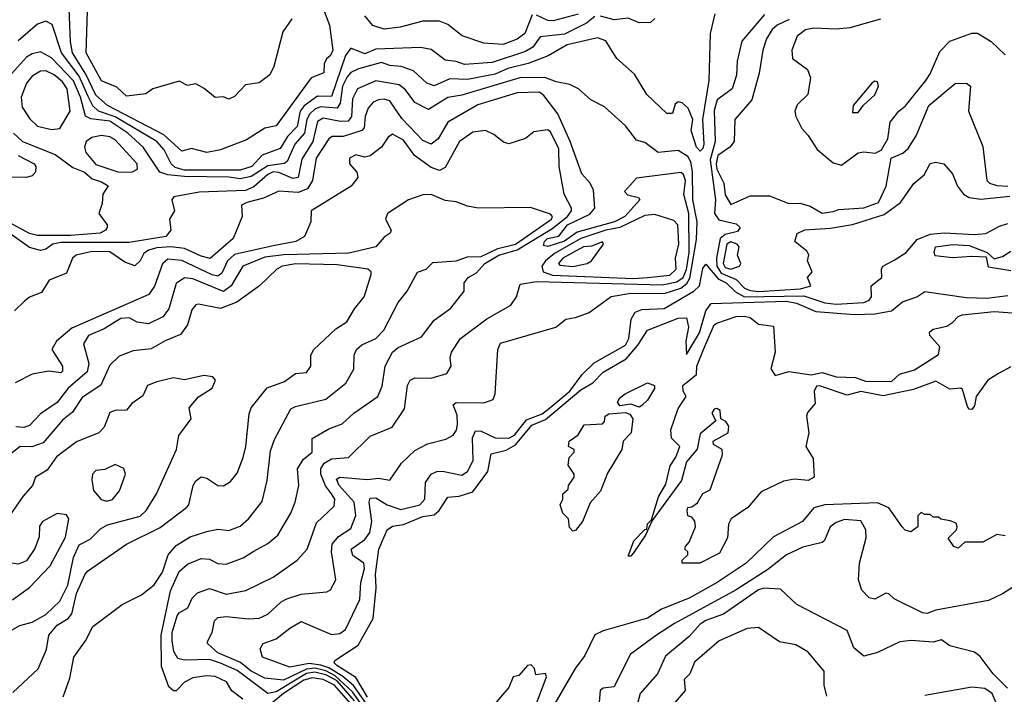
# Model space of a CAD drawing. Extents: x 1995148 to 2088947, y 769131 to 906009.
# Tile 211 of 256: x 2034360 to 2037912, y 822212 to 824644. Entities that reach past the tile are written whole.
import ezdxf

# ---------------------------------------------------------------- set-up
doc = ezdxf.new("R2010")
doc.units = 0

msp = doc.modelspace()

# ---------------------------------------------------------------- linework, layer by layer
at = {"layer": '0CON05XD'}
for points in [[(2035454.8, 824685), (2035477.2, 824625), (2035489.2, 824535), (2035481.1, 824515), (2035467.3, 824502.7), (2035458.8, 824485), (2035456.9, 824453.1), (2035412.1, 824435), (2035285, 824261.9), (2035245, 824253.3), (2035178.7, 824211.3), (2035085, 824175.5), (2035035, 824165.6), (2034979.7, 824179.7), (2034945, 824170.8), (2034879.7, 824229.7), (2034677.3, 824335), (2034635, 824372.1), (2034598.2, 824448.2), (2034550.6, 824525), (2034543.3, 824565), (2034538.7, 824685)], [(2035342, 824648), (2035309.3, 824600.7), (2035276.7, 824475), (2035262.5, 824445), (2035223.6, 824416.4), (2035175, 824410), (2035135, 824367.5), (2035115, 824357.5), (2035095, 824366.7), (2035065, 824363.8), (2035026.1, 824396.1), (2034995, 824412.5), (2034965, 824407.5), (2034935, 824422.5), (2034840, 824395), (2034815, 824376.7), (2034745, 824368.8), (2034710.9, 824400.9), (2034655, 824424.4), (2034599.6, 824525), (2034604.6, 824675)], [(2036867.3, 824665), (2036851.2, 824595), (2036845.8, 824425), (2036823.1, 824285), (2036828.1, 824195), (2036825, 824180), (2036815, 824170.8), (2036802.1, 824185), (2036782.2, 824245), (2036788.6, 824285), (2036771.1, 824325), (2036750, 824345), (2036735, 824348.1), (2036725, 824340), (2036715, 824306.7), (2036695, 824306.2), (2036622, 824375), (2036578.1, 824448.1), (2036514.5, 824504.5), (2036491.1, 824541.1), (2036475, 824567.8), (2036445, 824578.5), (2036335, 824553.3), (2036266.5, 824513.5), (2036194.1, 824485.9), (2036121.4, 824468.6), (2036075, 824448.3), (2035975, 824429.1), (2035911.7, 824431.7), (2035855, 824405.8), (2035829.1, 824415), (2035780.5, 824460.5), (2035736, 824476), (2035695, 824479.5), (2035665, 824490.3), (2035582.5, 824467.5), (2035555, 824454.1), (2035542.1, 824437.9), (2035524.5, 824405), (2035516.2, 824343.8), (2035505, 824325.3), (2035445, 824330.2), (2035425, 824322), (2035406.3, 824305), (2035396.1, 824285), (2035388, 824235), (2035353.3, 824195), (2035325, 824132.8), (2035314.8, 824125.2), (2035255, 824117.9), (2035195, 824078.9), (2035155, 824070.1), (2035115, 824076), (2034955, 824078.7), (2034895, 824084.8), (2034866.2, 824095), (2034805.4, 824185), (2034750.3, 824235), (2034685, 824278.1), (2034617.1, 824287.1), (2034597, 824297), (2034579.9, 824365), (2034554.4, 824424.4), (2034475, 824506.7), (2034435, 824527.9), (2034405, 824521.2), (2034385, 824509.1), (2034309.2, 824425)], [(2034606.9, 824366.9), (2034575, 824440.2), (2034510.8, 824525), (2034477.4, 824627.4), (2034455, 824639.4), (2034425, 824627.8), (2034355, 824568.7)], [(2036435, 824656), (2036405, 824632.1), (2036325, 824592.6), (2036238, 824582), (2036211.1, 824545), (2036185, 824529.5), (2036065, 824490.5), (2035965, 824482.8), (2035935, 824494.1), (2035895, 824498), (2035869, 824519), (2035845, 824536.9), (2035805.5, 824544.5), (2035645, 824538.4), (2035605, 824521.8), (2035555, 824541.2), (2035535.3, 824514.7), (2035485, 824366.9), (2035435, 824368.2), (2035386.6, 824333.4), (2035372.3, 824315), (2035360.9, 824259.1), (2035326.6, 824223.4), (2035300.4, 824179.6), (2035235, 824156.4), (2035197.3, 824115), (2035155, 824101.9), (2034955, 824101.9), (2034921, 824111), (2034906.8, 824125), (2034881.9, 824175), (2034855.1, 824205.1), (2034705, 824294.6), (2034644.2, 824315), (2034623.7, 824333.7), (2034606.9, 824366.9)], [(2036208.5, 824661.5), (2036182.1, 824595), (2036155, 824574.6), (2036104.6, 824555.4), (2036035, 824559.4), (2035956.3, 824586.3), (2035905, 824626.9), (2035875, 824638.6), (2035815, 824639.5), (2035732.2, 824617.8), (2035675, 824610.5), (2035634, 824624), (2035605, 824658)], [(2036374.6, 824664.6), (2036285, 824639.7), (2036265, 824641.2), (2036225, 824660.8)], [(2036651.1, 824648.9), (2036635.5, 824634.5), (2036595, 824633.1), (2036555, 824650.4), (2036505, 824643.9), (2036455, 824656.7)], [(2037047.2, 824662.8), (2036965, 824566.9), (2036948, 824495), (2036945.5, 824444.5), (2036930, 824395), (2036876.8, 824355), (2036865, 824316.7), (2036868.6, 824205), (2036851.4, 824138.6), (2036870.4, 823995), (2036866.8, 823945), (2036882.8, 823922.8), (2036945, 823908.8), (2036959.1, 823895), (2036950, 823880), (2036905, 823869.2), (2036887.3, 823855), (2036874, 823785), (2036874.7, 823755), (2036890.9, 823730.9), (2036945, 823707.3), (2036975, 823676.6), (2036995, 823667.3), (2037025, 823664.4)], [(2037136.4, 824645), (2037092.9, 824625), (2037075, 824609.4), (2037054.6, 824575), (2037040.8, 824535), (2037028.3, 824451.7), (2037001.5, 824355), (2036940, 824285), (2036937.3, 824205), (2036922.1, 824185), (2036878.7, 824155), (2036872.2, 824125), (2036875.2, 824105), (2036900.5, 824055), (2036905, 824013.3), (2036925, 823977.5), (2036995, 824009.2), (2037065, 824009.2), (2037135, 823981.2), (2037175, 823982.5), (2037211.7, 823971.7), (2037255, 823946.7)], [(2037465, 824646.2), (2037355, 824615.4), (2037305, 824610), (2037225, 824613.5), (2037195, 824607.5), (2037164.4, 824585), (2037145.7, 824535), (2037148, 824505), (2037202, 824465), (2037213.3, 824435), (2037203.3, 824375), (2037165, 824337.5), (2037156.7, 824315), (2037160, 824295), (2037181.7, 824251.7), (2037205, 824226.7), (2037236.4, 824176.4), (2037295, 824127.8), (2037325, 824120)], [(2037325, 824120), (2037385, 824163.9), (2037405, 824167.8), (2037447.1, 824162.9), (2037469.5, 824175), (2037491.4, 824215), (2037500, 824275), (2037531.2, 824315), (2037556.2, 824333.8), (2037628.9, 824425), (2037645, 824448.8), (2037679.8, 824530.2), (2037715, 824566.5), (2037795, 824595.8), (2037815, 824596), (2037865, 824565.8), (2037915, 824517.5)], [(2034475, 824248.5), (2034505, 824252), (2034542.1, 824315), (2034531.9, 824395), (2034515, 824420.8), (2034485, 824445.7), (2034455, 824460.3), (2034435, 824458.9), (2034405, 824441.2), (2034384.5, 824415), (2034365.4, 824365), (2034368.7, 824328.7), (2034396.5, 824286.5), (2034425, 824260), (2034475, 824248.5)], [(2036801.8, 823851.8), (2036804.2, 823915.8), (2036788.1, 823995), (2036787, 824097), (2036781.6, 824131.6), (2036771, 824151), (2036735, 824172.1), (2036663.3, 824165), (2036615, 824201.2), (2036585, 824210), (2036545, 824261.4), (2036470.3, 824330.3), (2036420, 824355), (2036375.5, 824395.5), (2036345, 824410.8), (2036295, 824420), (2036255, 824436.1), (2036164.8, 824435.2), (2035955, 824372.6), (2035905, 824363.9), (2035835, 824320.8), (2035785, 824345.5), (2035751.5, 824391.5), (2035729.3, 824409.3), (2035645, 824423.5), (2035578.9, 824395), (2035560.6, 824359.4), (2035557.5, 824295), (2035545, 824278.8), (2035517.1, 824277.1), (2035455, 824288.7), (2035435, 824277.8), (2035417.1, 824205), (2035378.5, 824141.5), (2035364.7, 824075.3), (2035345, 824071.9), (2035295, 824093.3), (2035275, 824095.8), (2035255, 824086.7), (2035205, 824041.1), (2035175, 824028.4), (2035007.7, 824022.2), (2034916.7, 824005), (2034908.8, 823995), (2034918.8, 823955), (2034901.2, 823925), (2034905.8, 823885), (2034887.6, 823862.4), (2034755, 823840.5), (2034508.8, 823841.2), (2034480, 823835), (2034455, 823817.1), (2034435, 823812.1), (2034395, 823823.3), (2034325, 823873.1)], [(2037385, 824310), (2037403.8, 824336.2), (2037445, 824373.3), (2037458.8, 824405), (2037455, 824420), (2037445, 824422.5), (2037435, 824416.2), (2037366.7, 824335), (2037365, 824310), (2037385, 824310)], [(2037255, 823946.7), (2037295, 823952.9), (2037315, 823960), (2037405.6, 823965.6), (2037457.8, 823985), (2037486.2, 824043.8), (2037503.8, 824145), (2037546.4, 824163.6), (2037565, 824179.6), (2037594.6, 824225), (2037640, 824335), (2037735, 824414.2), (2037775.9, 824415.9), (2037790, 824405), (2037782.9, 824315), (2037835, 824187.5), (2037849.4, 824065), (2037859.2, 824055), (2037885, 824046.9), (2037925, 824043.7)], [(2036678.4, 823688.4), (2036730.8, 823699.2), (2036753.4, 823715), (2036765, 823743.6), (2036775.3, 823805), (2036774, 823945), (2036756.5, 824013.5), (2036762.5, 824065), (2036755, 824086.5), (2036745, 824093.6), (2036585, 824072.9), (2036542.5, 824025), (2036552.3, 824012.3), (2036593, 824003), (2036596.7, 823995), (2036542.9, 823935), (2036505.4, 823915), (2036371.6, 823878.4), (2036325, 823845.8), (2036265, 823826.9), (2036250.2, 823830.2), (2036253.4, 823845), (2036264.1, 823855), (2036305, 823863.5), (2036336.9, 823905), (2036417, 823943), (2036434.7, 823965), (2036429.6, 824029.6), (2036417.5, 824055), (2036388.2, 824088.2), (2036346.2, 824205), (2036301.2, 824305), (2036251.5, 824371.5), (2036235, 824382.5), (2036155, 824380.3), (2036012.3, 824337.7), (2035905, 824274.4), (2035870, 824215), (2035845, 824195.5), (2035815, 824208.2), (2035738.5, 824288.5), (2035695, 824351.5), (2035675, 824357.5), (2035654.7, 824355.3), (2035635, 824347.5), (2035617.3, 824325), (2035606.2, 824295), (2035602.7, 824255), (2035594.7, 824245.3), (2035527, 824223), (2035486.9, 824223.1), (2035475, 824214.6), (2035429.2, 824145), (2035416.8, 824065), (2035398.7, 824035), (2035365, 824021.6), (2035295, 824025.6), (2035239.6, 824000.4), (2035180, 823985), (2035160, 823975), (2035162.5, 823935), (2035130, 823855), (2035046.8, 823783.2), (2035015, 823791.2), (2034955, 823819.5), (2034905, 823825.7), (2034855, 823822.1), (2034825, 823813.3), (2034808.4, 823801.6), (2034795, 823774.2), (2034775, 823756.9), (2034739.8, 823769.8), (2034685, 823807.4), (2034622, 823808), (2034563.8, 823795), (2034550.8, 823785), (2034529.5, 823730.5), (2034466.2, 823705), (2034438.8, 823661.2), (2034395, 823644.3), (2034379.1, 823630.9), (2034341.4, 823595)], [(2035205, 822728.1), (2035255, 822755.6), (2035290.8, 822785), (2035338.6, 822865), (2035354.4, 822905), (2035366.9, 822965), (2035362.2, 823025), (2035382.2, 823057.8), (2035415.6, 823085), (2035415.8, 823134.2), (2035475, 823169.4), (2035523.1, 823186.9), (2035565, 823225.6), (2035652.5, 823285), (2035667.6, 823322.4), (2035678.2, 823395), (2035704.7, 823445.3), (2035725, 823462.2), (2035809.1, 823500.9), (2035855, 823560.8), (2035915.4, 823604.6), (2035963.8, 823665), (2035964, 823695), (2035978, 823715), (2036008.2, 823731.8), (2036038.7, 823765), (2036088.1, 823795), (2036155.2, 823814.8), (2036279.6, 823889.6), (2036336, 823935), (2036350.3, 823955), (2036350.7, 823965), (2036324, 824015), (2036306.2, 824115), (2036305, 824178.8), (2036275, 824240), (2036265, 824246.7), (2036215, 824240), (2036185, 824216.2), (2036125, 824196.7), (2036105, 824203.3), (2036070.5, 824230.5), (2036040, 824245), (2035995, 824239.1), (2035947.1, 824205), (2035895, 824111.2), (2035875, 824100), (2035845, 824111.1), (2035784.3, 824154.3), (2035745, 824210), (2035705, 824231.1), (2035688.9, 824221.1), (2035665.4, 824184.6), (2035625, 824153.1), (2035605, 824148.9), (2035573.2, 824156.8), (2035550, 824145), (2035550, 824125), (2035576.7, 824095), (2035580, 824075), (2035556.1, 824043.9), (2035411.2, 823955), (2035410, 823915), (2035387, 823863), (2035356.7, 823845), (2035275, 823829), (2035135, 823797.9), (2035109.3, 823775), (2035089.5, 823730.5), (2035075, 823719.7), (2035055, 823723.9), (2034945, 823775.8), (2034895, 823780.9), (2034875, 823764), (2034846, 823684), (2034826.1, 823653.9), (2034548.5, 823531.5), (2034493.3, 823485), (2034476.7, 823455), (2034514.4, 823395), (2034515, 823377.5), (2034508.8, 823371.2), (2034465, 823377.5), (2034405, 823366.2), (2034343.8, 823335)], [(2034337.5, 824235), (2034370.6, 824205), (2034487.9, 824157.9), (2034551.3, 824111.3), (2034593.5, 824095), (2034621.1, 824071.1), (2034655, 824059.1), (2034678.8, 824045), (2034660, 824015), (2034658.3, 823981.7), (2034646.2, 823945), (2034676, 823905), (2034676, 823895), (2034670, 823885), (2034650, 823875), (2034543.6, 823866.4), (2034425, 823866.5), (2034395, 823873.8), (2034325, 823912.4)], [(2034765, 824094.2), (2034785.5, 824105), (2034783.6, 824125), (2034705, 824211.2), (2034685, 824222.3), (2034655, 824227.1), (2034620.6, 824219.4), (2034600, 824205), (2034594.3, 824185), (2034598.9, 824165), (2034635, 824121.8), (2034714.1, 824095.9), (2034765, 824094.2)], [(2034354.8, 824154.8), (2034412.2, 824125), (2034418.1, 824115), (2034417.1, 824095), (2034405, 824081.9), (2034385, 824075.5), (2034257.5, 824077.5)], [(2037025, 823664.4), (2037176.5, 823673.5), (2037214.2, 823685), (2037202, 823715), (2037218.8, 823735), (2037202, 823775), (2037206.4, 823796.4), (2037199.7, 823809.7), (2037156.7, 823845), (2037165, 823873.3), (2037192.9, 823887.1), (2037285, 823892.9), (2037365, 823905.8), (2037478.3, 823941.7), (2037537.3, 823985), (2037586.2, 824053.8), (2037623.1, 824085), (2037645, 824126), (2037665, 824131.2), (2037694.1, 824124.1), (2037725, 824088.8), (2037743.6, 824043.6), (2037765.4, 824015.4), (2037785, 824003.6), (2037827.1, 823997.1), (2037931.7, 824008.3)], [(2036202.5, 823967.5), (2036014.5, 823964.5), (2035975, 823971.4), (2035935, 823987.1), (2035895, 823992.2), (2035845, 824014.2), (2035815, 824012.5), (2035762.5, 823995), (2035686.7, 823945), (2035680, 823925), (2035700, 823885), (2035696.7, 823875), (2035675, 823860), (2035645, 823825.8), (2035548, 823802), (2035313.1, 823796.9), (2035245, 823787.9), (2035164.8, 823755.2), (2035122.5, 823685), (2035095, 823664.1), (2034985, 823709.5), (2034955, 823713.8), (2034925, 823692.9), (2034898.4, 823601.6), (2034876.9, 823573.1), (2034825, 823547.9), (2034783.9, 823553.9), (2034755, 823568.7), (2034725, 823566.5), (2034665, 823530), (2034608.1, 823505), (2034590, 823475), (2034609.6, 823405), (2034603.3, 823375), (2034534.5, 823315.5), (2034495, 823263.6), (2034435, 823222.9), (2034395, 823180.9), (2034375, 823173.2), (2034345.9, 823175.9)], [(2034517.3, 822202.7), (2034540.5, 822269.5), (2034555.6, 822345), (2034598, 822405), (2034624.3, 822455.7), (2034730, 822535), (2034799.7, 822570.3), (2034845, 822606), (2034875, 822652.5), (2034896, 822714), (2034925, 822748.8), (2034975, 822779.5), (2035035, 822799.2), (2035075, 822807.5), (2035115, 822802.5), (2035155, 822817.8), (2035186.1, 822843.9), (2035235, 822906.7), (2035253.2, 822983.2), (2035265, 823090), (2035279.8, 823130.2), (2035338.8, 823241.2), (2035355, 823250), (2035465, 823275.5), (2035536.5, 823333.5), (2035565, 823383.8), (2035566.7, 823435), (2035575, 823454.5), (2035595, 823471.8), (2035644.4, 823495), (2035674.3, 823525), (2035725.8, 823625), (2035757.5, 823665), (2035795, 823733.8), (2035826.7, 823745), (2035850.9, 823769.1), (2035935, 823774.6), (2035975, 823789.3), (2036025, 823790.8), (2036085, 823819.2), (2036148.6, 823835), (2036278.5, 823925), (2036282.5, 823935), (2036275, 823942.5), (2036202.5, 823967.5)], [(2036575, 823710.7), (2036625, 823714.5), (2036705, 823723), (2036728.8, 823745), (2036725.8, 823785), (2036738.5, 823835), (2036734.7, 823905), (2036720.5, 823920.5), (2036651.3, 823941.3), (2036615, 823938.6), (2036525, 823895.6), (2036475, 823885.9), (2036384.9, 823855.1), (2036289.2, 823800.8), (2036256.6, 823775), (2036244.3, 823755), (2036248.6, 823735), (2036282.6, 823722.6), (2036575, 823710.7)], [(2035335, 822450.6), (2035375, 822474.3), (2035485, 822427.3), (2035515, 822430.5), (2035535, 822445.8), (2035586.9, 822553.1), (2035591.3, 822615), (2035603.9, 822665), (2035601.8, 822685), (2035562.1, 822712.1), (2035556.4, 822735), (2035605, 822769.7), (2035622.9, 822795), (2035630.5, 822835), (2035621.1, 822905), (2035625, 822919.2), (2035645, 822920.4), (2035685.6, 822895), (2035735, 822878.2), (2035804, 822895), (2035821.5, 822915), (2035824.4, 822975), (2035844.6, 823005.4), (2035865, 823015.6), (2035885, 823016.7), (2035955, 823001.4), (2035975.6, 823015), (2035996, 823055), (2035993.2, 823136.8), (2036005, 823162.2), (2036025, 823160.4), (2036075, 823137.1), (2036125, 823134.8), (2036145, 823146.7), (2036188.4, 823201.6), (2036245, 823223.5), (2036265, 823239), (2036344.2, 823305), (2036388.9, 823365), (2036432.8, 823407.2), (2036545, 823470.8), (2036557, 823495), (2036566.3, 823565), (2036579.9, 823590.1), (2036605, 823599.1), (2036685, 823603), (2036791.8, 823665), (2036812.2, 823685), (2036825, 823746.7), (2036835, 823763.3), (2036879.4, 823709.4), (2036908.2, 823695), (2036942.5, 823662.5), (2036975.1, 823645.1), (2037188.4, 823648.4), (2037265, 823623.8), (2037305, 823618.3), (2037405, 823624.3), (2037425, 823633.5), (2037433.1, 823645), (2037432, 823685), (2037470, 823715), (2037468.8, 823745), (2037473.8, 823755), (2037515, 823777.8), (2037558, 823805), (2037597.8, 823852.2), (2037645, 823870.6), (2037695, 823875.4), (2037805, 823869.6), (2037845, 823873.4), (2037895, 823900.2), (2037925, 823909)], [(2035618.8, 822138.8), (2035560.5, 822220.5), (2035498.6, 822278.6), (2035465, 822296.5), (2035425.8, 822305.8), (2035395, 822302.6), (2035312.3, 822262.3), (2035245, 822270.3), (2035195, 822294.8), (2035156.4, 822326.4), (2035075, 822360.7), (2035037.5, 822395), (2035037.7, 822402.3), (2035054.4, 822435), (2035063, 822477), (2035075, 822488.6), (2035105, 822492.5), (2035185, 822483.8), (2035223.8, 822486.2), (2035255, 822501.1), (2035302.9, 822545), (2035324.1, 822555.9), (2035375, 822572.7), (2035468.3, 822581.7), (2035481.7, 822588.3), (2035501.2, 822625), (2035485.5, 822725), (2035487, 822753), (2035509.8, 822780.2), (2035555, 822809.4), (2035573.3, 822856.7), (2035566.3, 822905), (2035512.3, 822965), (2035502.6, 822987.4), (2035515.3, 822994.7), (2035615, 822986.5), (2035655, 822991.2), (2035695, 822984), (2035738.1, 823045), (2035785, 823090.6), (2035831.2, 823115), (2035898, 823132), (2035923.7, 823146.3), (2035935.9, 823164.1), (2035940, 823185), (2035938.5, 823218.5), (2035924.2, 823255), (2035935, 823264), (2036035, 823262.9), (2036068, 823275), (2036075.7, 823295), (2036085.6, 823455), (2036095, 823478), (2036293.9, 823536.1), (2036330, 823565), (2036365, 823570), (2036415, 823588.8), (2036493.5, 823646.5), (2036565, 823657.8), (2036685, 823656.8), (2036745, 823676.5), (2036767, 823693), (2036778.1, 823711.9), (2036801.8, 823851.8)], [(2036355, 823754.1), (2036407.5, 823765), (2036422.5, 823775), (2036466.7, 823835), (2036463, 823843), (2036422.4, 823827.6), (2036394.2, 823825), (2036320, 823785), (2036303.5, 823765), (2036308.7, 823758.7), (2036355, 823754.1)], [(2036925, 823744.8), (2036956.7, 823755), (2036961.2, 823765), (2036950, 823795), (2036956, 823825), (2036948.8, 823835), (2036925, 823843.1), (2036911.2, 823835), (2036897.5, 823765), (2036905, 823750.6), (2036925, 823744.8)], [(2037935, 823738.8), (2037855, 823752.5), (2037847.5, 823787.5), (2037795, 823790.8), (2037725, 823785.6), (2037663, 823793), (2037658.8, 823805), (2037664, 823825), (2037725, 823833.6), (2037785, 823830), (2037850, 823805), (2037875, 823782.5), (2037905, 823790), (2037935, 823810)], [(2034335, 822217.8), (2034426.4, 822303.6), (2034457.3, 822372.7), (2034465.6, 822425), (2034495, 822460.4), (2034535, 822484.7), (2034548.5, 822501.5), (2034565.3, 822575), (2034595, 822642.5), (2034605, 822655.8), (2034745, 822752.5), (2034866.6, 822813.4), (2034962.2, 822885), (2034970.9, 822895), (2034985.8, 822965), (2034995, 822981.2), (2035015, 822996.2), (2035035, 822991.2), (2035075, 822964.2), (2035095, 822964), (2035120.9, 822979.1), (2035145, 823008.8), (2035166.4, 823065), (2035176.2, 823105), (2035187.4, 823222.6), (2035195.7, 823245), (2035252.7, 823317.3), (2035315, 823339.1), (2035355, 823368.6), (2035395, 823372.5), (2035410, 823395), (2035410, 823435), (2035421.2, 823455), (2035500.4, 823529.6), (2035540, 823555), (2035567.8, 823602.2), (2035602.5, 823645), (2035628.6, 823725), (2035627.5, 823735), (2035616, 823745), (2035505, 823760.2), (2035355.9, 823764.1), (2035306.7, 823755), (2035288, 823745), (2035225, 823684.3), (2035143.8, 823626.2), (2035085, 823602.9), (2035005, 823618.6), (2034995, 823615.8), (2034981.4, 823598.6), (2034965, 823543.8), (2034940.7, 823509.3), (2034885, 823486.7), (2034835, 823457.8), (2034769.7, 823450.3), (2034719.5, 823430.5), (2034685, 823398.8), (2034653.1, 823326.9), (2034585, 823281.9), (2034550.7, 823229.3), (2034515, 823200), (2034445, 823118.2), (2034404.1, 823104.1), (2034362.5, 823105), (2034311.2, 823065)], [(2035568.2, 822188.2), (2035505, 822259.7), (2035465, 822282), (2035425, 822291.2), (2035395, 822286.8), (2035285, 822220.9), (2035255, 822214.8), (2035145, 822298), (2035085, 822324), (2035045, 822337.5), (2034955.3, 822335.3), (2034931.2, 822341.2), (2034916.5, 822366.5), (2034910.4, 822405), (2034910.8, 822435), (2034928.8, 822495), (2034935, 822505.6), (2034966.2, 822523.8), (2034981.9, 822558.1), (2035002, 822578), (2035045, 822593.1), (2035105, 822572.5), (2035175.9, 822585.9), (2035275, 822634.4), (2035360.8, 822695), (2035396.9, 822735), (2035430.5, 822829.5), (2035495, 822890), (2035496.5, 822915), (2035484.7, 822934.7), (2035463.7, 822963.7), (2035446.7, 823005), (2035446.2, 823025), (2035458, 823045), (2035485, 823061.2), (2035546.7, 823065), (2035625, 823142.5), (2035704, 823175), (2035748.5, 823241.5), (2035759.4, 823325), (2035768.8, 823345), (2035785, 823352.5), (2035845, 823351.5), (2035901.1, 823368.9), (2035916.9, 823395), (2035913.1, 823425), (2035918.1, 823445), (2035950.5, 823495), (2036045, 823565.4), (2036131.5, 823615), (2036152.5, 823645), (2036165, 823690.8), (2036225, 823700.6), (2036678.4, 823688.4)], [(2035615, 822201.6), (2035572.5, 822272.5), (2035504.6, 822315), (2035494.6, 822325), (2035496.9, 822333.1), (2035580.7, 822389.3), (2035634.7, 822485.3), (2035645.8, 822595), (2035643.6, 822645), (2035655.6, 822735), (2035685.8, 822805), (2035705, 822818.1), (2035744.5, 822824.5), (2035815, 822853), (2035855, 822859), (2035873.5, 822875), (2035905, 822922.2), (2035945, 822926), (2035995, 822942.2), (2036048.6, 823015), (2036061.4, 823078.6), (2036115, 823092.5), (2036148.3, 823111.7), (2036207.4, 823182.6), (2036257.3, 823202.7), (2036385, 823309.4), (2036428.2, 823335), (2036465, 823373.8), (2036548.5, 823421.5), (2036589.8, 823470.2), (2036625.4, 823524.6), (2036735, 823567.9), (2036765, 823569.2), (2036773.3, 823535), (2036763.1, 823485), (2036765, 823436.7), (2036812.9, 823515), (2036835.2, 823595), (2036855, 823620.9), (2037125, 823629), (2037162.4, 823622.4), (2037232.6, 823592.6), (2037371.3, 823581.3), (2037445, 823583.4), (2037505, 823593.9), (2037545, 823627.5), (2037596.2, 823645), (2037625, 823664.4), (2037775, 823642.5), (2037849.4, 823640.6), (2037925, 823650)], [(2037935, 823393.1), (2037890.9, 823369.1), (2037852.9, 823345), (2037810.6, 823285), (2037805, 823252.5), (2037795, 823239.2), (2037785, 823240), (2037779.3, 823249.3), (2037761.4, 823311.4), (2037755, 823315.6), (2037715, 823312.5), (2037665, 823341.1), (2037585, 823310.7), (2037475, 823288.5), (2037395, 823303.8), (2037345, 823290.8), (2037245, 823324.4), (2037235, 823322.5), (2037226.7, 823305), (2037229.2, 823260.8), (2037201.7, 823228.3), (2037198.9, 823215), (2037207.3, 823155), (2037196, 823105), (2037222.4, 823062.4), (2037226.2, 822995), (2037205, 822982.5), (2037155, 822988), (2037115, 822980), (2037035, 822942), (2036987.1, 822885), (2036926.2, 822845), (2036916.7, 822825), (2036913.9, 822776.1), (2036885, 822720), (2036814.1, 822684.1), (2036750, 822685), (2036750, 822695), (2036770, 822715), (2036770, 822725), (2036760, 822735), (2036762.5, 822745), (2036775, 822760), (2036797.5, 822815), (2036796.1, 822836.1), (2036785, 822850), (2036770, 822855), (2036767.5, 822875), (2036770, 822885), (2036785, 822887.5), (2036805, 822902.5), (2036824, 822936), (2036850.7, 822949.3), (2036896, 823075), (2036894.2, 823094.2), (2036863, 823113), (2036861.2, 823125), (2036915.7, 823154.3), (2036918.3, 823178.3), (2036907.5, 823195), (2036890, 823205), (2036887.5, 823235), (2036875, 823242.5), (2036865, 823240), (2036857.5, 823225), (2036871.7, 823198.3), (2036815, 823151.2), (2036803.9, 823096.1), (2036765, 823050), (2036747.3, 822982.7), (2036641.7, 822838.3), (2036617.5, 822785), (2036575, 822721.2), (2036565, 822710), (2036555, 822710), (2036576, 822765), (2036615, 822806.2), (2036622.5, 822807.5), (2036625, 822826.2), (2036639.3, 822840.7), (2036665, 822924), (2036690.9, 822969.1), (2036706.2, 823035), (2036727, 823067), (2036741.4, 823105), (2036711.9, 823135), (2036708.5, 823165), (2036735, 823242), (2036764.2, 823285), (2036753.2, 823305), (2036752.3, 823325), (2036801.2, 823365), (2036803.1, 823395), (2036826.9, 823455), (2036865, 823543.8), (2036875, 823550), (2036945, 823574), (2036974.3, 823575.7), (2036995, 823570), (2037025, 823546.7), (2037079.3, 823539.3), (2037085.6, 823445), (2037070, 823385), (2037085, 823361.8), (2037135, 823376), (2037215, 823363.5), (2037255, 823372.7), (2037305, 823356.4), (2037375, 823353.8), (2037410.9, 823340.9), (2037505, 823340), (2037533.7, 823366.3), (2037587.7, 823382.3), (2037675, 823437.5), (2037680, 823465), (2037643.8, 823505), (2037642.3, 823517.7), (2037655, 823528.8), (2037705, 823538.8), (2037726.1, 823553.9), (2037745.9, 823574.1), (2037760.5, 823579.5), (2037875, 823591.6), (2038155, 823571.8)], [(2034316, 822434), (2034360.6, 822459.4), (2034405, 822471.8), (2034455, 822499.1), (2034505, 822547.1), (2034533.7, 822605), (2034554.3, 822705), (2034575, 822750.9), (2034615, 822770.5), (2034651.9, 822808.1), (2034677.5, 822822.5), (2034795, 822853.8), (2034816.9, 822875), (2034854.3, 822935), (2034926, 823095), (2034933.8, 823145), (2034978.8, 823205), (2034972, 823245), (2035005, 823284), (2035055, 823316.2), (2035066.2, 823345), (2035057, 823357), (2035025, 823361.2), (2034955, 823346), (2034915, 823352.9), (2034855, 823338.9), (2034821.2, 823325), (2034805, 823287.5), (2034765, 823260), (2034745, 823236.7), (2034705, 823235.6), (2034685, 823227.5), (2034665.5, 823175), (2034645.6, 823155), (2034565, 823122.5), (2034492.6, 823067.4), (2034459.7, 823020.3), (2034417.5, 822995), (2034406.7, 822965), (2034371.4, 822925), (2034323.8, 822855)], [(2036595, 823247.5), (2036565, 823257.5), (2036525, 823252.5), (2036516.7, 823265), (2036525, 823281.2), (2036543.8, 823295), (2036625, 823334.3), (2036650, 823325), (2036650.6, 823315), (2036625, 823272.9), (2036605, 823253.3), (2036595, 823247.5)], [(2036355, 822800), (2036343, 822813), (2036340, 822845), (2036320, 822865), (2036310, 822895), (2036320, 822915), (2036320, 822935), (2036338.3, 822951.7), (2036340, 822965), (2036360, 822995), (2036360, 823005), (2036338.3, 823038.3), (2036342.5, 823065), (2036360, 823085), (2036360, 823095), (2036340, 823105), (2036342.5, 823125), (2036375, 823147.5), (2036397, 823183), (2036462.5, 823187.5), (2036470, 823195), (2036472.5, 823215), (2036485, 823222.5), (2036545, 823227.5), (2036561.7, 823221.7), (2036572.5, 823205), (2036565.6, 823155), (2036536.7, 823125), (2036532, 823095), (2036480.6, 823009.4), (2036455, 822943.8), (2036418, 822902), (2036390, 822835), (2036365, 822802.5), (2036355, 822800)], [(2034675, 822908), (2034695, 822913.8), (2034720, 822945), (2034742, 823005), (2034735.7, 823025.7), (2034705, 823040.8), (2034667.3, 823022.7), (2034635, 823018.6), (2034622.9, 823005), (2034620, 822985), (2034626.1, 822946.1), (2034654.2, 822914.2), (2034675, 822908)], [(2037915, 822783.3), (2037885, 822788), (2037835, 822760.8), (2037769.3, 822760.7), (2037745, 822738.8), (2037730, 822745), (2037710, 822775), (2037740, 822805), (2037742.5, 822815), (2037738.3, 822828.3), (2037717, 822837), (2037683, 822843), (2037675, 822850), (2037655, 822850), (2037645, 822860), (2037625, 822860), (2037612.5, 822867.5), (2037600, 822855), (2037600, 822815), (2037575, 822797.5), (2037555, 822803.3), (2037543.3, 822815), (2037495, 822884), (2037455, 822901.8), (2037264.7, 822895.3), (2037225, 822883.5), (2037184.3, 822835), (2037080, 822780), (2036980.6, 822685), (2036876.5, 822615), (2036775, 822558.8), (2036675, 822518.9), (2036625, 822485.6), (2036465, 822440.8), (2036435, 822426.2), (2036398.4, 822351.6), (2036364.1, 822305), (2036291, 822179)], [(2034305, 822543.8), (2034335, 822553.8), (2034395, 822596.2), (2034470, 822675), (2034525, 822778.8), (2034537.5, 822845), (2034528.6, 822858.6), (2034495, 822864.2), (2034442, 822835), (2034432.1, 822817.9), (2034430.3, 822779.7), (2034415, 822737.5), (2034385, 822693.3), (2034355, 822681.2), (2034325, 822686.2), (2034265, 822681.2), (2034245.9, 822674.1), (2034228.8, 822655), (2034218, 822615), (2034218.8, 822595), (2034227.7, 822577.7), (2034255, 822553.8), (2034305, 822543.8)], [(2037975, 822618.2), (2037905, 822573.6), (2037855, 822550), (2037664.5, 822515.5), (2037633.2, 822503.2), (2037617.5, 822505), (2037515, 822556.2), (2037495, 822573.8), (2037485, 822576), (2037445, 822554.2), (2037425, 822560), (2037397.7, 822587.7), (2037385.8, 822625), (2037390, 822685), (2037413.7, 822776.3), (2037412.5, 822805), (2037395, 822836.9), (2037335, 822841.5), (2037305, 822831.5), (2037284.4, 822815), (2037264, 822766), (2037255, 822758.8), (2037185, 822742.5), (2037125.9, 822714.1), (2037058.6, 822661.4), (2036945, 822588.2), (2036722.7, 822467.3), (2036656.9, 822425), (2036562.5, 822355), (2036505, 822238.8), (2036465, 822233.8), (2036453.8, 822225), (2036448.5, 822155)], [(2035165, 822194), (2035125, 822224.2), (2035106, 822256), (2035065, 822276.2), (2035035, 822278.2), (2034985, 822270.6), (2034955, 822255.6), (2034925, 822224.3), (2034914.6, 822224.6), (2034898.4, 822238.4), (2034871.6, 822311.6), (2034870.5, 822425), (2034903.9, 822585), (2034935, 822654.3), (2034965, 822680.5), (2035015, 822701.8), (2035045, 822698.9), (2035075, 822683.3), (2035105, 822681.1), (2035166.2, 822703.8), (2035205, 822728.1)], [(2037924.1, 822234.1), (2037871.4, 822285), (2037825, 822348), (2037805, 822364), (2037716.1, 822386.1), (2037685, 822407.5), (2037655, 822400), (2037575.5, 822405.5), (2037535, 822400.4), (2037455, 822361.9), (2037405, 822348.8), (2037369.3, 822379.3), (2037345, 822442.2), (2037163.3, 822535), (2037105, 822591.2), (2037045, 822594), (2037025, 822588.2), (2036899.3, 822500.7), (2036835, 822477.2), (2036814.6, 822465), (2036775, 822420), (2036690.4, 822349.6), (2036661.4, 822285), (2036598.5, 822215), (2036576.7, 822133.3)], [(2035629.9, 822149.9), (2035563.9, 822243.8), (2035526.2, 822276.2), (2035475, 822306.9), (2035446.8, 822316.8), (2035405, 822322.3), (2035335, 822309.1), (2035236.2, 822345), (2035228, 822375), (2035238, 822395), (2035285, 822412.2), (2035335, 822450.6)], [(2037272.2, 822205), (2037261.9, 822245), (2037262, 822295), (2037203.3, 822365), (2037160.5, 822390.5), (2037100.5, 822400.5), (2037025, 822452), (2036985, 822449.4), (2036883.3, 822405), (2036795, 822327.5), (2036777.5, 822285), (2036757.5, 822265), (2036761.2, 822225), (2036689.1, 822140.9)], [(2036226.5, 822185), (2036260, 822275), (2036256.7, 822286.7), (2036221.7, 822281.7), (2036217.5, 822305), (2036205, 822317.5), (2036192.5, 822315), (2036160.7, 822279.3), (2036140, 822275), (2036124.2, 822235.8), (2036065, 822166.2)], [(2035555, 822177.1), (2035496.2, 822245), (2035455, 822265.4), (2035415, 822271.1), (2035385, 822263.1), (2035311.9, 822215), (2035255, 822167.5)], [(2037932.9, 822062.9), (2037868.3, 822215), (2037842, 822232), (2037795, 822237.1), (2037625, 822206.9)]]:
    msp.add_lwpolyline(points, dxfattribs=at)

doc.saveas('drawing.dxf')
